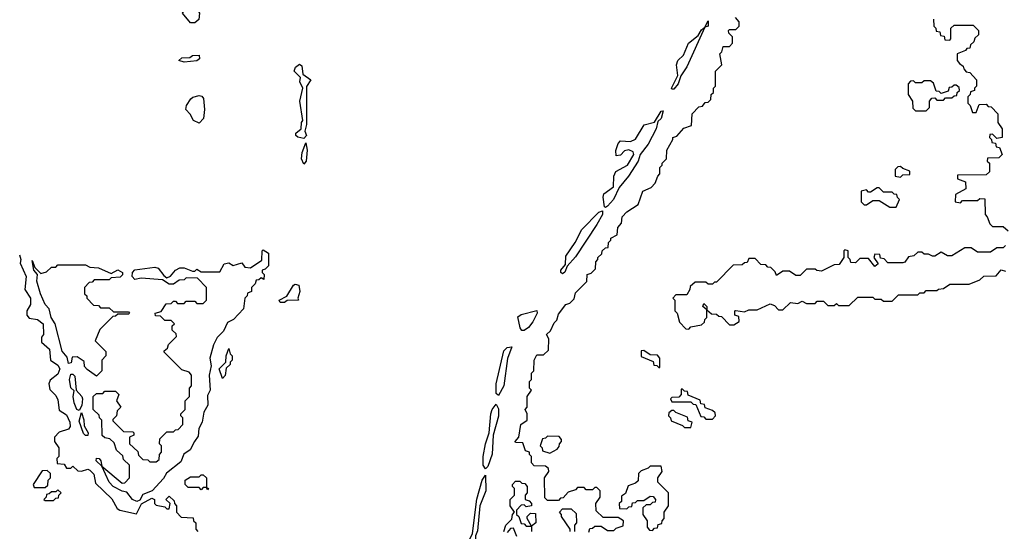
# Model space of a CAD drawing. Extents: x 2776963 to 2884430, y 684484 to 829250.
# Tile 61 of 256: x 2857907 to 2862510, y 722876 to 725265. Entities that reach past the tile are written whole.
import ezdxf

# ---------------------------------------------------------------- set-up
doc = ezdxf.new("R2010")
doc.units = 0

msp = doc.modelspace()

# ---------------------------------------------------------------- linework, layer by layer
at = {"layer": '0CON20XD'}
for points in [[(2858725, 725250), (2858705, 725250), (2858667.5, 725295), (2858686.1, 725323.9), (2858715, 725336.7), (2858732, 725322), (2858746.7, 725295), (2858743.6, 725266.4), (2858725, 725250)], [(2860568.3, 722871.7), (2860571.7, 722888.3), (2860585, 722890), (2860595, 722900), (2860625, 722900), (2860655, 722880), (2860685, 722880), (2860695, 722890), (2860728.3, 722901.7), (2860730, 722925), (2860705, 722940), (2860635, 722940), (2860601.7, 722971.7), (2860600, 723005), (2860620, 723035), (2860620, 723065), (2860605, 723080), (2860595, 723080), (2860585, 723070), (2860555, 723070), (2860545, 723080), (2860515, 723080), (2860505, 723070), (2860471.7, 723058.3), (2860448.3, 723031.7), (2860435, 723030), (2860425, 723020), (2860375, 723020), (2860361.7, 723031.7), (2860360, 723125), (2860380, 723155), (2860378.3, 723168.3), (2860365, 723180), (2860311.7, 723181.7), (2860300, 723195), (2860300, 723225), (2860290, 723235), (2860290, 723245), (2860271.7, 723251.7), (2860258.3, 723288.3), (2860225, 723290), (2860222.5, 723295), (2860240, 723315), (2860250, 723375), (2860280, 723395), (2860280, 723425), (2860270, 723445), (2860280, 723455), (2860280, 723505), (2860300, 723535), (2860290, 723545), (2860290, 723575), (2860300, 723585), (2860300, 723615), (2860310, 723625), (2860312.5, 723675), (2860325, 723700), (2860355, 723700), (2860378.3, 723721.7), (2860380, 723775), (2860370, 723795), (2860388.3, 723811.7), (2860405, 723850), (2860418.3, 723861.7), (2860425, 723890), (2860460, 723935), (2860478.3, 723941.7), (2860498.3, 723961.7), (2860505, 723990), (2860558.3, 724041.7), (2860560, 724075), (2860578.3, 724081.7), (2860598.3, 724101.7), (2860600, 724135), (2860610, 724145), (2860610, 724155), (2860628.3, 724171.7), (2860630, 724185), (2860645, 724200), (2860658.3, 724201.7), (2860660, 724225), (2860670, 724235), (2860670, 724245), (2860700, 724260), (2860702.5, 724295), (2860720, 724315), (2860723.3, 724345), (2860745, 724367.5), (2860798.3, 724401.7), (2860820, 724465), (2860858.3, 724481.7), (2860878.3, 724501.7), (2860890, 724535), (2860900, 724545), (2860900, 724575), (2860910, 724585), (2860910, 724595), (2860930, 724615), (2860932.5, 724655), (2860960, 724705), (2860960, 724715), (2860978.3, 724721.7), (2861011.7, 724758.3), (2861048.3, 724771.7), (2861050, 724825), (2861081.7, 724858.3), (2861098.3, 724861.7), (2861111.7, 724878.3), (2861125, 724880), (2861138.3, 724891.7), (2861140, 724915), (2861150, 724925), (2861150, 724945), (2861160, 724955), (2861160, 725025), (2861190, 725055), (2861180, 725105), (2861190, 725115), (2861195, 725140), (2861225, 725140), (2861240, 725155), (2861240, 725185), (2861221.7, 725201.7), (2861220, 725215), (2861225, 725220), (2861255, 725220), (2861270, 725235), (2861270, 725255), (2861252.5, 725275)], [(2860955, 724940), (2860954, 724945), (2860983.8, 725005), (2860978, 725055), (2860983.8, 725075), (2861010.7, 725099.3), (2861033.9, 725156.1), (2861079.3, 725190.7), (2861095, 725217.5), (2861110, 725230), (2861125, 725260), (2861125.8, 725235), (2861110, 725230), (2861025, 725044.3), (2860997.1, 725002.9), (2860985.4, 724965), (2860965, 724941.2), (2860955, 724940)], [(2862178.3, 725268.3), (2862180, 725235), (2862190, 725225), (2862191.7, 725211.7), (2862208.3, 725208.3), (2862211.7, 725191.7), (2862228.3, 725188.3), (2862231.7, 725171.7), (2862255, 725170), (2862260, 725175), (2862260, 725225), (2862275, 725240), (2862365, 725240), (2862390, 725215), (2862390, 725195), (2862371.7, 725178.3), (2862368.3, 725161.7), (2862351.7, 725148.3), (2862348.3, 725131.7), (2862335, 725130), (2862328.3, 725121.7), (2862290, 725105), (2862290, 725075), (2862300, 725060), (2862318.3, 725048.3), (2862320, 725035), (2862331.7, 725021.7), (2862348.3, 725018.3), (2862380, 724985), (2862380, 724955), (2862370, 724945), (2862370, 724935)], [(2858675, 725067.5), (2858650, 725075), (2858665, 725086.7), (2858701.7, 725088.3), (2858715, 725097.5), (2858745, 725100), (2858747, 725083), (2858735, 725073.3), (2858675, 725067.5)], [(2859235, 724710), (2859206.4, 724716.4), (2859197.5, 724725), (2859197.5, 724735), (2859222.5, 724755), (2859224, 724785), (2859230, 724795), (2859216.7, 724885), (2859230, 724945), (2859216.7, 724975), (2859220, 724995), (2859190, 725025), (2859195.9, 725044.1), (2859215, 725057.5), (2859225, 725050), (2859230, 725010), (2859267.5, 724985), (2859247, 724953), (2859247.5, 724775), (2859240, 724745), (2859247.5, 724725), (2859235, 724710)], [(2862145, 724840), (2862160, 724855), (2862160, 724885), (2862171.7, 724898.3), (2862185, 724900), (2862195, 724890), (2862225, 724890), (2862235, 724900), (2862265, 724900), (2862275, 724910), (2862288.3, 724911.7), (2862290, 724925), (2862300, 724935), (2862298.3, 724948.3), (2862285, 724960), (2862275, 724960), (2862265, 724950), (2862251.7, 724948.3), (2862248.3, 724931.7), (2862215, 724920), (2862205, 724930), (2862191.7, 724931.7), (2862178.3, 724968.3), (2862165, 724980), (2862135, 724980), (2862125, 724970), (2862095, 724970), (2862085, 724980), (2862071.7, 724978.3), (2862060, 724965), (2862060, 724915), (2862080, 724885), (2862081.7, 724851.7), (2862095, 724840), (2862145, 724840)], [(2862370, 724935), (2862351.7, 724928.3), (2862350, 724915), (2862340, 724905), (2862340, 724875), (2862350, 724865), (2862361.7, 724831.7), (2862378.3, 724831.7), (2862391.7, 724868.3), (2862425, 724870), (2862435, 724860), (2862448.3, 724858.3), (2862480, 724825), (2862480, 724785), (2862500, 724755), (2862500, 724715), (2862475, 724710), (2862455, 724730), (2862441.7, 724728.3), (2862440, 724715), (2862450, 724705), (2862451.7, 724691.7), (2862468.3, 724688.3), (2862471.7, 724671.7), (2862488.3, 724668.3), (2862500, 724635), (2862485, 724620), (2862431.7, 724618.3), (2862430, 724605), (2862440, 724595), (2862440, 724555), (2862425, 724540), (2862291.7, 724538.3), (2862291.7, 724521.7), (2862328.3, 724508.3), (2862330, 724475), (2862281.7, 724448.3), (2862280, 724415), (2862305, 724410), (2862315, 724420), (2862385, 724420), (2862395, 724430), (2862418.3, 724428.3), (2862420, 724355), (2862430, 724345), (2862441.7, 724311.7), (2862455, 724300), (2862505, 724300), (2862528.3, 724278.3)], [(2858745, 724782.5), (2858720, 724795), (2858704.1, 724824.1), (2858683.3, 724845), (2858686.4, 724863.6), (2858706.7, 724895), (2858716, 724904), (2858745, 724911.2), (2858758.3, 724908.3), (2858766.4, 724896.4), (2858770, 724845), (2858765.9, 724804.1), (2858745, 724782.5)], [(2860645, 724387.5), (2860640.7, 724390.7), (2860634.1, 724435.9), (2860637.5, 724452.5), (2860683.3, 724485), (2860684.2, 724535), (2860694.4, 724555.6), (2860748.8, 724585), (2860777.5, 724635), (2860775, 724647.5), (2860755, 724657.5), (2860735, 724652.5), (2860715, 724632.5), (2860695, 724630), (2860693.8, 724653.8), (2860705, 724687.5), (2860715, 724700), (2860763, 724697), (2860785, 724707.5), (2860826, 724774), (2860873.8, 724786.2), (2860905, 724837.5), (2860915, 724840), (2860905, 724804), (2860890.7, 724789.3), (2860882.5, 724755), (2860845, 724683.1), (2860806.9, 724635), (2860798.8, 724605), (2860752.9, 724535), (2860708.6, 724481.4), (2860682.9, 724425), (2860655, 724394.3), (2860645, 724387.5)], [(2859235, 724590), (2859224.1, 724615.9), (2859227.5, 724645), (2859245, 724690), (2859250, 724655), (2859246.7, 724605), (2859235, 724590)], [(2862025, 724530), (2862035, 724540), (2862068.3, 724541.7), (2862068.3, 724558.3), (2862035, 724570), (2862025, 724580), (2862011.7, 724578.3), (2862000, 724565), (2862000, 724535), (2862025, 724530)], [(2862005, 724390), (2862020, 724425), (2862010, 724435), (2862008.3, 724448.3), (2861995, 724450), (2861985, 724460), (2861945, 724460), (2861925, 724480), (2861915, 724480), (2861885, 724460), (2861875, 724460), (2861865, 724470), (2861840, 724465), (2861840, 724415), (2861855, 724400), (2861865, 724400), (2861895, 724420), (2861925, 724420), (2861975, 724390), (2862005, 724390)], [(2860445, 724078.8), (2860436.7, 724085), (2860436.7, 724095), (2860458.8, 724121.2), (2860459.4, 724160.6), (2860503.3, 724225), (2860534.3, 724285.7), (2860615, 724366.2), (2860631.7, 724371.7), (2860631.4, 724355), (2860605, 724308.6), (2860505, 724156.9), (2860465.8, 724114.2), (2860455, 724086.7), (2860445, 724078.8)], [(2862515, 724210), (2862505, 724200), (2862475, 724200), (2862445, 724180), (2862385, 724180), (2862355, 724200), (2862325, 724200), (2862265, 724162.5), (2862245, 724162.5), (2862215, 724180), (2862185, 724160), (2862175, 724160), (2862155, 724170), (2862135, 724170), (2862125, 724180), (2862105, 724180), (2862087, 724163), (2862061.7, 724158.3), (2862045, 724132.5), (2862035, 724130), (2861965, 724130), (2861948.3, 724148.3), (2861931.7, 724151.7), (2861928.3, 724168.3), (2861905, 724170), (2861900, 724155), (2861920, 724125), (2861905, 724112.5), (2861875, 724150), (2861835, 724150), (2861815, 724130), (2861791.7, 724131.7), (2861790, 724145), (2861780, 724155), (2861780, 724185), (2861765, 724190), (2861760, 724185), (2861760, 724155), (2861738.3, 724121.7), (2861715, 724120), (2861655, 724090), (2861633, 724093), (2861625, 724100), (2861585, 724100), (2861555, 724070), (2861535, 724070), (2861505, 724090), (2861475, 724090), (2861445, 724070), (2861438.3, 724088.3), (2861418.3, 724108.3), (2861405, 724110), (2861395, 724120), (2861371.7, 724121.7), (2861345, 724150), (2861315, 724150), (2861308.3, 724131.7), (2861295, 724130), (2861285, 724120), (2861241.7, 724118.3), (2861165, 724040), (2861155, 724040), (2861145, 724030), (2861125, 724030), (2861115, 724040), (2861065, 724040), (2861041.7, 724018.3), (2861040, 724005), (2861025, 723980), (2860975, 723980), (2860960, 723965), (2860970, 723955), (2860970, 723905), (2860980, 723895), (2860991.7, 723851.7), (2861021.7, 723821.7), (2861035, 723820), (2861045, 723830), (2861095, 723840), (2861108.3, 723851.7), (2861110, 723865), (2861120, 723875), (2861120, 723910), (2861100, 723925), (2861105, 723940), (2861120, 723925), (2861120, 723910), (2861141.7, 723891.7), (2861165, 723890), (2861175, 723880), (2861188.3, 723878.3), (2861225, 723840), (2861245, 723840), (2861270, 723855), (2861268.3, 723878.3), (2861250, 723885), (2861250, 723905), (2861255, 723907.5), (2861295, 723900), (2861315, 723910), (2861355, 723910), (2861415, 723937.5), (2861435, 723930), (2861455, 723910), (2861475, 723910), (2861510, 723945), (2861545, 723940), (2861565, 723950), (2861585, 723940), (2861625, 723940), (2861635, 723950), (2861665, 723950), (2861685, 723930), (2861715, 723930), (2861725, 723940), (2861735, 723930), (2861785, 723930), (2861825, 723970), (2861895, 723970), (2861905, 723960), (2861935, 723960), (2861945, 723950), (2861985, 723950), (2862015, 723980), (2862105, 723980), (2862115, 723990), (2862135, 723990), (2862145, 724000), (2862195, 724000), (2862203, 724007), (2862225, 724010), (2862255, 724030), (2862345, 724030), (2862395, 724050), (2862415, 724066.7), (2862471.7, 724068.3), (2862495, 724097.5), (2862515, 724090)], [(2857905, 724166.7), (2857912.5, 724145), (2857908.3, 724128.3), (2857936.2, 724065), (2857930, 724005), (2857957.5, 723965), (2857957.5, 723935), (2857940, 723905), (2857940, 723885), (2857951.7, 723871.7), (2857990, 723865), (2858016.7, 723845), (2858017.5, 723795), (2858008.3, 723781.7), (2858008.3, 723758.3), (2858045.9, 723725.9), (2858050, 723675), (2858085, 723651.2), (2858094.2, 723635), (2858085, 723610), (2858048.8, 723581.2), (2858043.3, 723565), (2858048.3, 723538.3), (2858075, 723510), (2858085, 723490), (2858091.7, 723441.7), (2858125, 723420), (2858141.4, 723385), (2858142, 723365), (2858135, 723353.3), (2858091.7, 723338.3), (2858070, 723315), (2858070, 723295), (2858090, 723265), (2858090, 723225), (2858080, 723215), (2858081.7, 723191.7), (2858115, 723190), (2858125, 723170), (2858145, 723170), (2858155, 723180), (2858178.3, 723158.3), (2858195, 723156.7), (2858225, 723165.8), (2858235, 723162), (2858252.6, 723142.6), (2858261.2, 723101.2), (2858338.1, 723028.1), (2858362.4, 722982.4), (2858375, 722973.8), (2858453.3, 722956.7), (2858476.4, 723003.6), (2858525, 723030), (2858537.5, 723025), (2858537.5, 723005), (2858545, 722997.5), (2858585, 722990), (2858595, 722980), (2858605, 722980), (2858610, 723005), (2858590, 723025), (2858605, 723040), (2858628.3, 723018.3), (2858630, 723005), (2858640, 722995), (2858640, 722965), (2858661.7, 722941.7), (2858718.3, 722938.3), (2858720, 722925), (2858730, 722915), (2858730, 722885), (2858740, 722875)], [(2858455, 723014.2), (2858434, 723025), (2858408.3, 723058.3), (2858385, 723063.3), (2858344.2, 723085), (2858324.4, 723105), (2858290, 723180), (2858263.8, 723205), (2858265, 723217.5), (2858277.5, 723215), (2858286.7, 723205), (2858290, 723180), (2858385, 723100), (2858398.3, 723101.7), (2858420, 723125), (2858420, 723185), (2858391.7, 723211.7), (2858388.3, 723228.3), (2858360, 723255), (2858348.3, 723288.3), (2858328.3, 723308.3), (2858305, 723312.5), (2858293, 723323), (2858290, 723395), (2858280, 723405), (2858278.3, 723418.3), (2858250, 723445), (2858250, 723505), (2858265, 723520), (2858295, 723520), (2858305, 723530), (2858355, 723530), (2858370, 723515), (2858360, 723485), (2858380, 723455), (2858361.7, 723438.3), (2858360, 723415), (2858341.7, 723398.3), (2858341.7, 723391.7), (2858391.7, 723341.7), (2858435, 723340), (2858440, 723335), (2858440, 723325), (2858420, 723315), (2858420, 723285), (2858458.3, 723248.3), (2858461.7, 723231.7), (2858481.7, 723211.7), (2858505, 723210), (2858515, 723200), (2858545, 723200), (2858558.3, 723211.7), (2858560, 723235), (2858570, 723245), (2858570, 723275), (2858560, 723285), (2858561.7, 723308.3), (2858595, 723340), (2858625, 723340), (2858635, 723350), (2858648.3, 723351.7), (2858670, 723375), (2858670, 723405), (2858660, 723415), (2858660, 723425), (2858680, 723445), (2858680, 723485), (2858700, 723505), (2858700, 723545), (2858710, 723555), (2858710, 723605), (2858698.3, 723618.3), (2858665, 723630), (2858581.7, 723711.7), (2858581.7, 723718.3), (2858598.3, 723731.7), (2858601.7, 723748.3), (2858640, 723785), (2858638.3, 723798.3), (2858620, 723815), (2858620, 723835), (2858630, 723845), (2858615, 723860), (2858585, 723860), (2858565, 723880), (2858541.7, 723881.7), (2858540, 723895), (2858568.3, 723901.7), (2858591.7, 723938.3), (2858615, 723940), (2858625, 723950), (2858635, 723950), (2858645, 723940), (2858675, 723940), (2858685, 723950), (2858725, 723950), (2858735, 723940), (2858765, 723940), (2858780, 723955), (2858780, 724015), (2858738.3, 724058.3), (2858685, 724060), (2858675, 724050), (2858651.7, 724048.3), (2858625, 724030), (2858605, 724030), (2858575, 724050), (2858475, 724057.5), (2858445, 724052.5), (2858432.5, 724065), (2858433.3, 724085), (2858445, 724096.2), (2858538.6, 724108.6), (2858553.9, 724103.9), (2858580, 724070), (2858595, 724060), (2858612.5, 724067.5), (2858635, 724096), (2858655, 724105.7), (2858675.6, 724105.6), (2858715, 724090), (2858725, 724090), (2858735, 724100), (2858755, 724087.5), (2858841.7, 724088.3), (2858862.5, 724125), (2858885, 724130), (2858905, 724117.5), (2858945, 724130), (2858959.3, 724109.3), (2858985, 724106.7), (2859038.3, 724141.7), (2859040, 724185), (2859045, 724190), (2859070, 724175), (2859070, 724115), (2859055, 724100), (2859040, 724095), (2859040, 724085), (2859050, 724075), (2859048.3, 724051.7), (2859035, 724060), (2859025, 724050), (2859011.7, 724048.3), (2859008.3, 724031.7), (2858990, 724015), (2858990, 723995), (2858971.7, 723988.3), (2858970, 723975), (2858960, 723965), (2858952.5, 723915), (2858906.2, 723865), (2858878.6, 723851.4), (2858860, 723810), (2858829.7, 723780.3), (2858812.7, 723747.3), (2858795.8, 723685), (2858801.2, 723648.8), (2858792.5, 723605), (2858796.7, 723535), (2858785, 723510), (2858786, 723465), (2858768.3, 723431.7), (2858760, 723385), (2858744.3, 723355.7), (2858740.7, 723319.3), (2858724.3, 723295.7), (2858703, 723257), (2858674.3, 723235.7), (2858659.5, 723200.5), (2858592.3, 723147.7), (2858578.3, 723121.7), (2858525.7, 723064.3), (2858481.7, 723048.3), (2858468.8, 723021.2), (2858455, 723014.2)], [(2858265, 723600), (2858221.7, 723631.7), (2858210, 723645), (2858208.3, 723668.3), (2858175, 723690), (2858151.7, 723688.3), (2858147, 723663), (2858135, 723660), (2858128.3, 723688.3), (2858105, 723717.5), (2858072, 723845), (2858054.4, 723874.4), (2858044.2, 723914.2), (2858026.2, 723935), (2858004.2, 723985), (2857986.4, 724043.6), (2857990, 724075), (2857972.5, 724095), (2857965, 724140), (2857977.5, 724107.5), (2858005, 724080), (2858032.5, 724087.5), (2858055, 724110), (2858075, 724110), (2858085, 724120), (2858215, 724120), (2858235, 724110), (2858275, 724106.7), (2858335, 724080), (2858365, 724097.5), (2858387.5, 724085), (2858387, 724073), (2858377, 724063), (2858335, 724060), (2858325, 724050), (2858255, 724050), (2858245, 724040), (2858231.7, 724038.3), (2858210, 724015), (2858210, 723985), (2858220, 723975), (2858220, 723965), (2858251.7, 723931.7), (2858275, 723930), (2858285, 723920), (2858325, 723920), (2858345, 723900), (2858415, 723900), (2858420, 723895), (2858415, 723890), (2858365, 723890), (2858355, 723880), (2858341.7, 723878.3), (2858281.7, 723818.3), (2858260, 723765), (2858310, 723715), (2858310, 723695), (2858290, 723675), (2858290, 723625), (2858265, 723600)], [(2859145, 723944.2), (2859124.2, 723944.2), (2859120, 723955), (2859156.2, 723973.8), (2859187.5, 724025), (2859195, 724030), (2859212.5, 724025), (2859216.2, 723995), (2859207.5, 723965), (2859210, 723955), (2859156.7, 723953.3), (2859145, 723944.2)], [(2860253.9, 723813.9), (2860245.8, 723825.8), (2860235, 723877.5), (2860251.2, 723888.8), (2860325, 723907.5), (2860325.5, 723895), (2860305, 723854.4), (2860285, 723827.8), (2860265, 723814.3), (2860253.9, 723813.9)], [(2860145, 723510), (2860135, 723520), (2860134.2, 723565), (2860170.7, 723719.3), (2860185, 723733.8), (2860207, 723737), (2860187.6, 723682.4), (2860169.7, 723555), (2860145, 723510)], [(2858855, 723590), (2858840, 723635), (2858870, 723665), (2858872.5, 723695), (2858885, 723730), (2858890, 723705), (2858900, 723695), (2858900, 723675), (2858890, 723665), (2858890, 723655), (2858871.7, 723638.3), (2858867, 723603), (2858855, 723590)], [(2860900, 723640), (2860900, 723685), (2860888.3, 723698.3), (2860855, 723700), (2860825, 723720), (2860811.7, 723718.3), (2860811.7, 723691.7), (2860868.3, 723668.3), (2860871.7, 723651.7), (2860885, 723650), (2860895, 723640), (2860900, 723640)], [(2858185, 723440), (2858173.8, 723445), (2858161.4, 723475), (2858156.2, 723505), (2858161.7, 723531.7), (2858146.4, 723546.4), (2858138.8, 723585), (2858145, 723610), (2858155, 723610), (2858165, 723600), (2858170, 723535), (2858197.5, 723505), (2858200, 723495), (2858197, 723463), (2858185, 723440)], [(2861145, 723400), (2861160, 723415), (2861158.3, 723428.3), (2861145, 723440), (2861111.7, 723451.7), (2861108.3, 723468.3), (2861091.7, 723471.7), (2861088.3, 723488.3), (2861031.7, 723511.7), (2861028.3, 723528.3), (2861015, 723530), (2861005, 723540), (2861000, 723540), (2861000, 723515), (2860988.3, 723501.7), (2860955, 723500), (2860950, 723495), (2860955, 723480), (2861045, 723480), (2861055, 723470), (2861068.3, 723468.3), (2861091.7, 723411.7), (2861105, 723410), (2861115, 723400), (2861145, 723400)], [(2860085, 723167.5), (2860074, 723185), (2860074.2, 723225), (2860084.2, 723285), (2860101.2, 723335), (2860110, 723425), (2860115.8, 723445), (2860135, 723470), (2860145, 723447.5), (2860145, 723413.3), (2860120.8, 723325), (2860115, 723236.2), (2860095, 723178.8), (2860085, 723167.5)], [(2858225, 723322.5), (2858215, 723322.5), (2858205, 723332.5), (2858185, 723390), (2858195, 723430), (2858206.4, 723396.4), (2858208.3, 723368.3), (2858227.5, 723335), (2858225, 723322.5)], [(2861045, 723360), (2861050, 723385), (2861031.7, 723391.7), (2861028.3, 723408.3), (2860975, 723430), (2860965, 723440), (2860955, 723440), (2860941.7, 723428.3), (2860940, 723415), (2860950, 723405), (2860951.7, 723391.7), (2861005, 723370), (2861015, 723360), (2861045, 723360)], [(2860385, 723240), (2860420, 723260), (2860428.3, 723271.7), (2860430, 723285), (2860440, 723295), (2860440, 723305), (2860428.3, 723318.3), (2860375, 723320), (2860365, 723310), (2860351.7, 723308.3), (2860340, 723275), (2860350, 723265), (2860351.7, 723251.7), (2860385, 723240)], [(2858025, 723080), (2858038.3, 723091.7), (2858040, 723115), (2858050, 723125), (2858050, 723145), (2858035, 723160), (2858011.7, 723158.3), (2857970, 723095), (2857975, 723080), (2858025, 723080)], [(2858785, 723070), (2858780, 723080), (2858765, 723080), (2858755, 723070), (2858745, 723080), (2858695, 723080), (2858680, 723095), (2858680, 723115), (2858705, 723130), (2858745, 723130), (2858755, 723140), (2858765, 723140), (2858780, 723125), (2858780, 723080), (2858790, 723075), (2858785, 723070)], [(2860865, 722880), (2860875, 722890), (2860888.3, 722891.7), (2860891.7, 722908.3), (2860908.3, 722911.7), (2860910, 722925), (2860920, 722935), (2860920, 722965), (2860940, 722995), (2860940, 723055), (2860890, 723105), (2860890, 723125), (2860910, 723155), (2860905, 723180), (2860855, 723180), (2860845, 723170), (2860811.7, 723158.3), (2860800, 723145), (2860798.3, 723111.7), (2860785, 723100), (2860751.7, 723088.3), (2860738.3, 723051.7), (2860720, 723040), (2860720, 723015), (2860710, 723005), (2860711.7, 722981.7), (2860745, 722980), (2860755, 722990), (2860768.3, 722991.7), (2860771.7, 723008.3), (2860785, 723010), (2860795, 723020), (2860825, 723020), (2860855, 723040), (2860868.3, 723038.3), (2860880, 723025), (2860878.3, 723011.7), (2860865, 723010), (2860855, 723000), (2860835, 723000), (2860820, 722985), (2860820, 722955), (2860840, 722925), (2860840, 722895), (2860851.7, 722881.7), (2860865, 722880)], [(2859935, 722360), (2859934.2, 722425), (2859954, 722515), (2859953.3, 722575), (2859963.8, 722605), (2859977.7, 722692.3), (2859993, 722737), (2860007.5, 722832.5), (2860023.3, 722865), (2860044.3, 723025.7), (2860068.8, 723115), (2860085, 723137.5), (2860085.3, 723065), (2860058.6, 722995), (2860047.3, 722877.3), (2860037.5, 722855), (2860035, 722797.5), (2860015.5, 722734.5), (2860014.6, 722675), (2860005, 722620), (2859975.8, 722555), (2859979.1, 722505), (2859965, 722413.8), (2859935, 722360)], [(2860170, 722875), (2860180, 722905), (2860208.3, 722931.7), (2860210, 722955), (2860220, 722965), (2860200, 722995), (2860200, 723025), (2860220, 723045), (2860220, 723075), (2860210, 723085), (2860210, 723095), (2860225, 723110), (2860245, 723110), (2860255, 723100), (2860268.3, 723098.3), (2860280, 723085), (2860280, 723055), (2860270, 723045), (2860270, 723025), (2860288.3, 723018.3), (2860300, 723005), (2860300, 722995), (2860275, 722990), (2860265, 723000), (2860251.7, 722998.3), (2860230, 722975), (2860230, 722955), (2860240, 722945), (2860251.7, 722911.7), (2860265, 722910), (2860275, 722900), (2860300, 722900), (2860280, 722935), (2860280, 722945), (2860295, 722960), (2860318.3, 722958.3), (2860320, 722915), (2860300, 722900), (2860300, 722875)], [(2858065, 723020), (2858075, 723030), (2858088.3, 723031.7), (2858090, 723045), (2858100, 723055), (2858085, 723070), (2858075, 723060), (2858055, 723060), (2858045, 723050), (2858031.7, 723048.3), (2858030, 723035), (2858020, 723025), (2858025, 723020), (2858065, 723020)], [(2860480, 722875), (2860480, 722885), (2860440, 722945), (2860440, 722955), (2860430, 722965), (2860445, 722980), (2860485, 722980), (2860508.3, 722958.3), (2860510, 722915), (2860500, 722905), (2860500, 722875)], [(2860231.7, 722851.7), (2860215, 722890), (2860201.7, 722888.3), (2860185, 722870)]]:
    msp.add_lwpolyline(points, dxfattribs=at)

doc.saveas('drawing.dxf')
